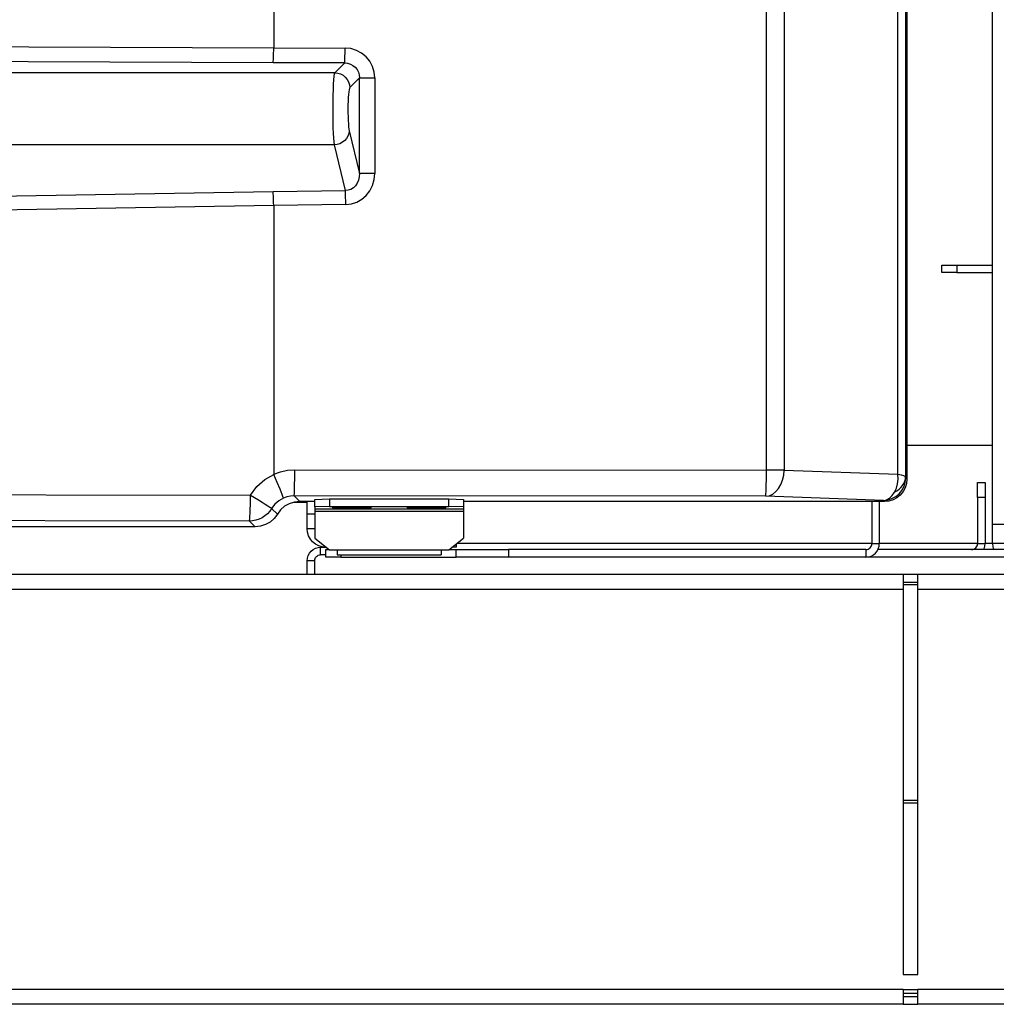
# Model space of a CAD drawing. Header units: millimetres. Extents: x 0 to 39025, y -31299 to 8400.
# Tile 82 of 256: x 15024 to 15155, y -27543 to -27411. Entities that reach past the tile are written whole.
import ezdxf

# ---------------------------------------------------------------- set-up
doc = ezdxf.new("R2010")
doc.units = ezdxf.units.MM

# ---------------------------------------------------------------- blocks, each defined once
blk = doc.blocks.new('Adapt 2 (spodaj)')
at = {"lineweight": 25}
for points in [[(969.5, 64.38), (969.5, 64.38), (969.5, 216.78), (969.5, 216.78)], [(939.15, 71.68), (939.15, 71.68), (939.15, 212.88), (939.15, 212.88)], [(941.53, 212.88), (941.53, 212.88), (941.53, 71.68), (941.53, 71.68)], [(956.81, 71.14), (956.81, 71.14), (956.81, 213.41), (956.81, 213.41)], [(957.83, 213.76), (957.83, 213.76), (957.83, 70.8), (957.83, 70.8)], [(958, 214.08), (958, 214.08), (958, 70.47), (958, 70.47)], [(873, 212.82), (873, 212.82), (873, 128.38), (873, 128.38)], [(555.08, 129.67), (555.08, 129.67), (873, 128.38), (873, 128.38)], [(873, 128.38), (873, 128.38), (873, 128.38), (873, 128.38)], [(873, 128.38), (873, 128.38), (882.58, 128.36), (882.58, 128.36)], [(872.93, 126.39), (872.93, 126.39), (554.99, 127.68), (554.99, 127.68)], [(882.53, 126.36), (882.53, 126.36), (872.93, 126.39), (872.93, 126.39)], [(881.21, 125.04), (881.21, 125.04), (882.53, 126.36), (882.53, 126.36)], [(881.21, 125.04), (881.21, 125.04), (500.48, 125.04), (500.48, 125.04)], [(884.51, 124.36), (884.51, 124.36), (883.2, 123.05), (883.2, 123.05)], [(884.51, 111.5), (884.51, 111.5), (884.51, 124.36), (884.51, 124.36)], [(886.56, 124.36), (886.56, 124.36), (886.56, 111.5), (886.56, 111.5)], [(883.13, 117.24), (883.13, 117.24), (884.51, 111.5), (884.51, 111.5)], [(881.15, 115.36), (881.15, 115.36), (500.59, 115.36), (500.59, 115.36)], [(882.62, 109.22), (882.62, 109.22), (881.15, 115.36), (881.15, 115.36)], [(586.67, 104.28), (586.67, 104.28), (872.93, 109.12), (872.93, 109.12)], [(872.93, 109.12), (872.93, 109.12), (882.62, 109.22), (882.62, 109.22)], [(873, 107.24), (873, 107.24), (586.76, 102.4), (586.76, 102.4)], [(882.67, 107.34), (882.67, 107.34), (873, 107.24), (873, 107.24)], [(873, 107.24), (873, 107.24), (873, 107.24), (873, 107.24)], [(873, 107.24), (873, 107.24), (873, 71.14), (873, 71.14)], [(962.7, 98.23), (962.7, 98.23), (962.7, 99.23), (962.7, 99.23)], [(962.7, 99.23), (962.7, 99.23), (964.7, 99.23), (964.7, 99.23)], [(964.7, 99.23), (964.7, 99.23), (964.7, 98.23), (964.7, 98.23)], [(964.7, 99.23), (964.7, 99.23), (969.5, 99.23), (969.5, 99.23)], [(964.7, 98.23), (964.7, 98.23), (962.7, 98.23), (962.7, 98.23)], [(964.7, 98.23), (964.7, 98.23), (969.5, 98.23), (969.5, 98.23)], [(958, 75.03), (958, 75.03), (969.5, 75.03), (969.5, 75.03)], [(875.83, 71.73), (875.83, 71.73), (939.15, 71.68), (939.15, 71.68)], [(941.53, 71.68), (941.53, 71.68), (956.81, 71.14), (956.81, 71.14)], [(957.85, 70.63), (957.85, 70.63), (958, 70.47), (958, 70.47)], [(967.5, 70.03), (967.5, 70.03), (968.5, 70.03), (968.5, 70.03)], [(967.5, 68.03), (967.5, 68.03), (967.5, 70.03), (967.5, 70.03)], [(968.5, 70.03), (968.5, 70.03), (968.5, 68.03), (968.5, 68.03)], [(650.23, 68.7), (650.23, 68.7), (869.89, 68.34), (869.89, 68.34)], [(939.05, 68.18), (939.05, 68.18), (875.73, 68.24), (875.73, 68.24)], [(875.73, 68.24), (875.73, 68.24), (876.5, 67.48), (876.5, 67.48)], [(878.5, 67.48), (878.5, 67.48), (876.5, 67.48), (876.5, 67.48)], [(877.5, 65.83), (877.5, 65.83), (877.5, 67.48), (877.5, 67.48)], [(878.5, 67.75), (878.5, 67.75), (880.5, 67.82), (880.5, 67.82)], [(878.5, 66.75), (878.5, 66.75), (878.5, 67.75), (878.5, 67.75)], [(880.5, 67.82), (880.5, 67.82), (880.5, 66.82), (880.5, 66.82)], [(880.5, 67.82), (880.5, 67.82), (896.5, 67.82), (896.5, 67.82)], [(896.5, 66.82), (896.5, 66.82), (896.5, 67.82), (896.5, 67.82)], [(896.5, 67.82), (896.5, 67.82), (898.5, 67.75), (898.5, 67.75)], [(898.5, 67.75), (898.5, 67.75), (898.5, 66.75), (898.5, 66.75)], [(955, 67.48), (955, 67.48), (898.5, 67.48), (898.5, 67.48)], [(954.85, 67.63), (954.85, 67.63), (939.05, 68.18), (939.05, 68.18)], [(953.3, 67.48), (953.3, 67.48), (953.3, 61.83), (953.3, 61.83)], [(954.3, 67.48), (954.3, 67.48), (954.3, 61.83), (954.3, 61.83)], [(955, 67.48), (955, 67.48), (954.85, 67.63), (954.85, 67.63)], [(968.5, 68.03), (968.5, 68.03), (967.5, 68.03), (967.5, 68.03)], [(967.5, 68.03), (967.5, 68.03), (967.5, 61.83), (967.5, 61.83)], [(968.5, 68.03), (968.5, 68.03), (968.5, 61.83), (968.5, 61.83)], [(872.72, 66.55), (872.72, 66.55), (873.49, 65.78), (873.49, 65.78)], [(875.65, 67.37), (875.65, 67.37), (877.5, 67.37), (877.5, 67.37)], [(880.5, 66.82), (880.5, 66.82), (878.5, 66.75), (878.5, 66.75)], [(878.5, 66.75), (878.5, 66.75), (878.5, 66.5), (878.5, 66.5)], [(878.5, 66.5), (878.5, 66.5), (898.5, 66.5), (898.5, 66.5)], [(878.5, 66.2), (878.5, 66.2), (898.5, 66.2), (898.5, 66.2)], [(878.5, 66.2), (878.5, 66.2), (878.5, 62.55), (878.5, 62.55)], [(880.5, 66.82), (880.5, 66.82), (896.5, 66.82), (896.5, 66.82)], [(898.5, 66.75), (898.5, 66.75), (896.5, 66.82), (896.5, 66.82)], [(898.5, 66.75), (898.5, 66.75), (898.5, 66.5), (898.5, 66.5)], [(898.5, 66.2), (898.5, 66.2), (898.5, 62.55), (898.5, 62.55)], [(869.73, 64.84), (869.73, 64.84), (650.07, 65.2), (650.07, 65.2)], [(870.49, 64.08), (870.49, 64.08), (869.73, 64.84), (869.73, 64.84)], [(877.5, 65.83), (877.5, 65.83), (878.5, 65.83), (878.5, 65.83)], [(877.5, 63.83), (877.5, 63.83), (877.5, 65.83), (877.5, 65.83)], [(870.49, 64.08), (870.49, 64.08), (47.45, 64.08), (47.45, 64.08)], [(878.5, 63.83), (878.5, 63.83), (877.5, 63.83), (877.5, 63.83)], [(969.5, 61.83), (969.5, 61.83), (969.5, 64.38), (969.5, 64.38)], [(878.5, 62.55), (878.5, 62.55), (880.5, 61), (880.5, 61)], [(896.5, 61), (896.5, 61), (898.5, 62.55), (898.5, 62.55)], [(879.3, 60.33), (879.3, 60.33), (879.3, 61.33), (879.3, 61.33)], [(879.3, 61.33), (879.3, 61.33), (880, 61.33), (880, 61.33)], [(880, 61.39), (880, 61.39), (880, 61.33), (880, 61.33)], [(880, 61.33), (880, 61.33), (880.08, 61.33), (880.08, 61.33)], [(880, 60.02), (880, 60.02), (880, 61.03), (880, 61.03)], [(880, 61.03), (880, 61.03), (880.46, 61.03), (880.46, 61.03)], [(880.5, 61), (880.5, 61), (881.5, 61), (881.5, 61)], [(881.5, 61), (881.5, 61), (895.5, 61), (895.5, 61)], [(895.5, 61), (895.5, 61), (896.5, 61), (896.5, 61)], [(896.54, 61.03), (896.54, 61.03), (897.5, 61.03), (897.5, 61.03)], [(897.5, 61.33), (897.5, 61.33), (896.92, 61.33), (896.92, 61.33)], [(897.5, 61.77), (897.5, 61.77), (897.5, 61.33), (897.5, 61.33)], [(897.5, 60.02), (897.5, 60.02), (897.5, 61.03), (897.5, 61.03)], [(897.5, 61.03), (897.5, 61.03), (904.5, 61.03), (904.5, 61.03)], [(953.3, 61.83), (953.3, 61.83), (897.57, 61.83), (897.57, 61.83)], [(904.5, 61.03), (904.5, 61.03), (904.5, 60.02), (904.5, 60.02)], [(952.5, 61.03), (952.5, 61.03), (904.5, 61.03), (904.5, 61.03)], [(952.5, 61.03), (952.5, 61.03), (952.5, 60.02), (952.5, 60.02)], [(953.3, 61.83), (953.3, 61.83), (954.3, 61.83), (954.3, 61.83)], [(986.5, 61.03), (986.5, 61.03), (954.11, 61.03), (954.11, 61.03)], [(967.5, 61.83), (967.5, 61.83), (954.3, 61.83), (954.3, 61.83)], [(967.5, 61.83), (967.5, 61.83), (968.5, 61.83), (968.5, 61.83)], [(969.5, 61.83), (969.5, 61.83), (968.5, 61.83), (968.5, 61.83)], [(971, 61.83), (971, 61.83), (969.5, 61.83), (969.5, 61.83)], [(878.5, 59.53), (878.5, 59.53), (877.5, 59.53), (877.5, 59.53)], [(877.5, 57.66), (877.5, 57.66), (877.5, 59.53), (877.5, 59.53)], [(878.5, 57.66), (878.5, 57.66), (878.5, 59.53), (878.5, 59.53)], [(880, 60.33), (880, 60.33), (879.3, 60.33), (879.3, 60.33)], [(882, 60.02), (882, 60.02), (880, 60.02), (880, 60.02)], [(881.5, 60.33), (881.5, 60.33), (895.5, 60.33), (895.5, 60.33)], [(882, 60.33), (882, 60.33), (882, 60.02), (882, 60.02)], [(882, 60.02), (882, 60.02), (897.5, 60.02), (897.5, 60.02)], [(904.5, 60.02), (904.5, 60.02), (897.5, 60.02), (897.5, 60.02)], [(952.5, 60.02), (952.5, 60.02), (904.5, 60.02), (904.5, 60.02)], [(986.5, 60.02), (986.5, 60.02), (952.5, 60.02), (952.5, 60.02)], [(957.49, 57.66), (957.49, 57.66), (54.51, 57.66), (54.51, 57.66)], [(959.49, 57.66), (959.49, 57.66), (957.49, 57.66), (957.49, 57.66)], [(1095.49, 57.66), (1095.49, 57.66), (959.49, 57.66), (959.49, 57.66)], [(957.49, 55.66), (957.49, 55.66), (54.51, 55.66), (54.51, 55.66)], [(957.49, 56.66), (957.49, 56.66), (959.49, 56.66), (959.49, 56.66)], [(959.49, 56.27), (959.49, 56.27), (957.49, 56.27), (957.49, 56.27)], [(957.49, 55.66), (957.49, 55.66), (957.49, 3.98), (957.49, 3.98)], [(1095.49, 55.66), (1095.49, 55.66), (959.49, 55.66), (959.49, 55.66)], [(959.49, 3.98), (959.49, 3.98), (959.49, 55.66), (959.49, 55.66)], [(959.49, 27.32), (959.49, 27.32), (957.49, 27.32), (957.49, 27.32)], [(957.49, 27.04), (957.49, 27.04), (959.49, 27.04), (959.49, 27.04)], [(957.49, 3.98), (957.49, 3.98), (959.49, 3.98), (959.49, 3.98)], [(957.49, 1.98), (957.49, 1.98), (6.52, 1.98), (6.52, 1.98)], [(957.49, 1.98), (957.49, 1.98), (959.49, 1.98), (959.49, 1.98)], [(959.49, 1.4), (959.49, 1.4), (957.49, 1.4), (957.49, 1.4)], [(1095.49, 1.98), (1095.49, 1.98), (959.49, 1.98), (959.49, 1.98)], [(959.49, 0.98), (959.49, 0.98), (957.49, 0.98), (957.49, 0.98)], [(957.49, -0.02), (957.49, -0.02), (6.52, -0.02), (6.52, -0.02)], [(957.49, -0.02), (957.49, -0.02), (959.49, -0.02), (959.49, -0.02)], [(1095.49, -0.02), (1095.49, -0.02), (959.49, -0.02), (959.49, -0.02)]]:
    blk.add_open_spline(points, degree=3, dxfattribs=at)
for points, knots in [([(872.93, 126.39), (872.93, 126.39), (872.94, 126.45), (872.94, 126.45), (872.94, 126.45), (872.95, 126.58), (872.95, 126.58), (872.95, 126.58), (872.96, 126.78), (872.96, 126.78), (872.96, 126.78), (872.97, 127.03), (872.97, 127.03), (872.97, 127.03), (872.99, 127.32), (872.99, 127.32), (872.99, 127.32), (872.99, 127.65), (872.99, 127.65), (872.99, 127.65), (873, 128.01), (873, 128.01), (873, 128.01), (873, 128.38), (873, 128.38)], [0, 0, 0, 0, 1, 1, 1, 2, 2, 2, 3, 3, 3, 4, 4, 4, 5, 5, 5, 6, 6, 6, 7, 7, 7, 8, 8, 8, 8]), ([(882.53, 126.36), (882.53, 126.36), (882.54, 126.43), (882.54, 126.43), (882.54, 126.43), (882.55, 126.56), (882.55, 126.56), (882.55, 126.56), (882.56, 126.76), (882.56, 126.76), (882.56, 126.76), (882.57, 127.01), (882.57, 127.01), (882.57, 127.01), (882.57, 127.3), (882.57, 127.3), (882.57, 127.3), (882.58, 127.63), (882.58, 127.63), (882.58, 127.63), (882.58, 127.99), (882.58, 127.99), (882.58, 127.99), (882.58, 128.36), (882.58, 128.36)], [0, 0, 0, 0, 1, 1, 1, 2, 2, 2, 3, 3, 3, 4, 4, 4, 5, 5, 5, 6, 6, 6, 7, 7, 7, 8, 8, 8, 8]), ([(886.56, 124.36), (886.56, 124.36), (886.48, 125.14), (886.48, 125.14), (886.48, 125.14), (886.26, 125.89), (886.26, 125.89), (886.26, 125.89), (885.89, 126.58), (885.89, 126.58), (885.89, 126.58), (885.4, 127.18), (885.4, 127.18), (885.4, 127.18), (884.8, 127.68), (884.8, 127.68), (884.8, 127.68), (884.11, 128.05), (884.11, 128.05), (884.11, 128.05), (883.36, 128.28), (883.36, 128.28), (883.36, 128.28), (882.58, 128.36), (882.58, 128.36)], [0, 0, 0, 0, 1, 1, 1, 2, 2, 2, 3, 3, 3, 4, 4, 4, 5, 5, 5, 6, 6, 6, 7, 7, 7, 8, 8, 8, 8]), ([(882.53, 126.36), (882.53, 126.36), (882.92, 126.33), (882.92, 126.33), (882.92, 126.33), (883.3, 126.21), (883.3, 126.21), (883.3, 126.21), (883.64, 126.03), (883.64, 126.03), (883.64, 126.03), (883.94, 125.78), (883.94, 125.78), (883.94, 125.78), (884.19, 125.48), (884.19, 125.48), (884.19, 125.48), (884.37, 125.13), (884.37, 125.13), (884.37, 125.13), (884.48, 124.76), (884.48, 124.76), (884.48, 124.76), (884.51, 124.36), (884.51, 124.36)], [0, 0, 0, 0, 1, 1, 1, 2, 2, 2, 3, 3, 3, 4, 4, 4, 5, 5, 5, 6, 6, 6, 7, 7, 7, 8, 8, 8, 8]), ([(881.15, 115.36), (881.15, 115.36), (881.1, 115.75), (881.1, 115.75), (881.1, 115.75), (881.06, 116.27), (881.06, 116.27), (881.06, 116.27), (881.03, 116.91), (881.03, 116.91), (881.03, 116.91), (881, 117.66), (881, 117.66), (881, 117.66), (880.99, 118.49), (880.99, 118.49), (880.99, 118.49), (880.97, 119.37), (880.97, 119.37), (880.97, 119.37), (880.97, 120.27), (880.97, 120.27), (880.97, 120.27), (880.98, 121.16), (880.98, 121.16), (880.98, 121.16), (880.99, 122.01), (880.99, 122.01), (880.99, 122.01), (881.01, 122.81), (881.01, 122.81), (881.01, 122.81), (881.04, 123.51), (881.04, 123.51), (881.04, 123.51), (881.08, 124.11), (881.08, 124.11), (881.08, 124.11), (881.12, 124.57), (881.12, 124.57), (881.12, 124.57), (881.16, 124.88), (881.16, 124.88), (881.16, 124.88), (881.21, 125.04), (881.21, 125.04)], [0, 0, 0, 0, 1, 1, 1, 2, 2, 2, 3, 3, 3, 4, 4, 4, 5, 5, 5, 6, 6, 6, 7, 7, 7, 8, 8, 8, 9, 9, 9, 10, 10, 10, 11, 11, 11, 12, 12, 12, 13, 13, 13, 14, 14, 14, 15, 15, 15, 15]), ([(881.21, 125.04), (881.21, 125.04), (881.6, 125), (881.6, 125), (881.6, 125), (881.97, 124.89), (881.97, 124.89), (881.97, 124.89), (882.31, 124.7), (882.31, 124.7), (882.31, 124.7), (882.61, 124.45), (882.61, 124.45), (882.61, 124.45), (882.86, 124.15), (882.86, 124.15), (882.86, 124.15), (883.05, 123.81), (883.05, 123.81), (883.05, 123.81), (883.16, 123.44), (883.16, 123.44), (883.16, 123.44), (883.2, 123.05), (883.2, 123.05)], [0, 0, 0, 0, 1, 1, 1, 2, 2, 2, 3, 3, 3, 4, 4, 4, 5, 5, 5, 6, 6, 6, 7, 7, 7, 8, 8, 8, 8]), ([(884.51, 124.36), (884.51, 124.36), (884.58, 124.36), (884.58, 124.36), (884.58, 124.36), (884.72, 124.36), (884.72, 124.36), (884.72, 124.36), (884.92, 124.36), (884.92, 124.36), (884.92, 124.36), (885.18, 124.36), (885.18, 124.36), (885.18, 124.36), (885.48, 124.36), (885.48, 124.36), (885.48, 124.36), (885.82, 124.36), (885.82, 124.36), (885.82, 124.36), (886.18, 124.36), (886.18, 124.36), (886.18, 124.36), (886.56, 124.36), (886.56, 124.36)], [0, 0, 0, 0, 1, 1, 1, 2, 2, 2, 3, 3, 3, 4, 4, 4, 5, 5, 5, 6, 6, 6, 7, 7, 7, 8, 8, 8, 8]), ([(883.2, 123.05), (883.2, 123.05), (883.16, 122.95), (883.16, 122.95), (883.16, 122.95), (883.11, 122.77), (883.11, 122.77), (883.11, 122.77), (883.07, 122.49), (883.07, 122.49), (883.07, 122.49), (883.04, 122.13), (883.04, 122.13), (883.04, 122.13), (883.01, 121.71), (883.01, 121.71), (883.01, 121.71), (882.98, 121.23), (882.98, 121.23), (882.98, 121.23), (882.97, 120.72), (882.97, 120.72), (882.97, 120.72), (882.97, 120.18), (882.97, 120.18), (882.97, 120.18), (882.97, 119.64), (882.97, 119.64), (882.97, 119.64), (882.98, 119.12), (882.98, 119.12), (882.98, 119.12), (883, 118.62), (883, 118.62), (883, 118.62), (883.02, 118.17), (883.02, 118.17), (883.02, 118.17), (883.05, 117.79), (883.05, 117.79), (883.05, 117.79), (883.09, 117.47), (883.09, 117.47), (883.09, 117.47), (883.13, 117.24), (883.13, 117.24)], [0, 0, 0, 0, 1, 1, 1, 2, 2, 2, 3, 3, 3, 4, 4, 4, 5, 5, 5, 6, 6, 6, 7, 7, 7, 8, 8, 8, 9, 9, 9, 10, 10, 10, 11, 11, 11, 12, 12, 12, 13, 13, 13, 14, 14, 14, 15, 15, 15, 15]), ([(883.13, 117.24), (883.13, 117.24), (883.09, 116.88), (883.09, 116.88), (883.09, 116.88), (882.97, 116.54), (882.97, 116.54), (882.97, 116.54), (882.78, 116.22), (882.78, 116.22), (882.78, 116.22), (882.53, 115.93), (882.53, 115.93), (882.53, 115.93), (882.23, 115.7), (882.23, 115.7), (882.23, 115.7), (881.89, 115.52), (881.89, 115.52), (881.89, 115.52), (881.53, 115.41), (881.53, 115.41), (881.53, 115.41), (881.15, 115.36), (881.15, 115.36)], [0, 0, 0, 0, 1, 1, 1, 2, 2, 2, 3, 3, 3, 4, 4, 4, 5, 5, 5, 6, 6, 6, 7, 7, 7, 8, 8, 8, 8]), ([(884.51, 111.5), (884.51, 111.5), (884.49, 111.05), (884.49, 111.05), (884.49, 111.05), (884.39, 110.62), (884.39, 110.62), (884.39, 110.62), (884.22, 110.22), (884.22, 110.22), (884.22, 110.22), (883.99, 109.88), (883.99, 109.88), (883.99, 109.88), (883.7, 109.59), (883.7, 109.59), (883.7, 109.59), (883.37, 109.38), (883.37, 109.38), (883.37, 109.38), (883, 109.26), (883, 109.26), (883, 109.26), (882.62, 109.22), (882.62, 109.22)], [0, 0, 0, 0, 1, 1, 1, 2, 2, 2, 3, 3, 3, 4, 4, 4, 5, 5, 5, 6, 6, 6, 7, 7, 7, 8, 8, 8, 8]), ([(882.67, 107.34), (882.67, 107.34), (883.44, 107.42), (883.44, 107.42), (883.44, 107.42), (884.17, 107.66), (884.17, 107.66), (884.17, 107.66), (884.84, 108.05), (884.84, 108.05), (884.84, 108.05), (885.43, 108.57), (885.43, 108.57), (885.43, 108.57), (885.91, 109.2), (885.91, 109.2), (885.91, 109.2), (886.27, 109.91), (886.27, 109.91), (886.27, 109.91), (886.49, 110.69), (886.49, 110.69), (886.49, 110.69), (886.56, 111.5), (886.56, 111.5)], [0, 0, 0, 0, 1, 1, 1, 2, 2, 2, 3, 3, 3, 4, 4, 4, 5, 5, 5, 6, 6, 6, 7, 7, 7, 8, 8, 8, 8]), ([(886.56, 111.5), (886.56, 111.5), (886.18, 111.5), (886.18, 111.5), (886.18, 111.5), (885.82, 111.5), (885.82, 111.5), (885.82, 111.5), (885.48, 111.5), (885.48, 111.5), (885.48, 111.5), (885.18, 111.5), (885.18, 111.5), (885.18, 111.5), (884.92, 111.5), (884.92, 111.5), (884.92, 111.5), (884.72, 111.5), (884.72, 111.5), (884.72, 111.5), (884.58, 111.5), (884.58, 111.5), (884.58, 111.5), (884.51, 111.5), (884.51, 111.5)], [0, 0, 0, 0, 1, 1, 1, 2, 2, 2, 3, 3, 3, 4, 4, 4, 5, 5, 5, 6, 6, 6, 7, 7, 7, 8, 8, 8, 8]), ([(873, 107.24), (873, 107.24), (872.99, 107.59), (872.99, 107.59), (872.99, 107.59), (872.99, 107.93), (872.99, 107.93), (872.99, 107.93), (872.97, 108.25), (872.97, 108.25), (872.97, 108.25), (872.96, 108.53), (872.96, 108.53), (872.96, 108.53), (872.95, 108.78), (872.95, 108.78), (872.95, 108.78), (872.94, 108.98), (872.94, 108.98), (872.94, 108.98), (872.93, 109.12), (872.93, 109.12)], [0, 0, 0, 0, 1, 1, 1, 2, 2, 2, 3, 3, 3, 4, 4, 4, 5, 5, 5, 6, 6, 6, 7, 7, 7, 7]), ([(882.67, 107.34), (882.67, 107.34), (882.67, 107.64), (882.67, 107.64), (882.67, 107.64), (882.67, 107.94), (882.67, 107.94), (882.67, 107.94), (882.66, 108.22), (882.66, 108.22), (882.66, 108.22), (882.66, 108.48), (882.66, 108.48), (882.66, 108.48), (882.64, 108.72), (882.64, 108.72), (882.64, 108.72), (882.64, 108.92), (882.64, 108.92), (882.64, 108.92), (882.63, 109.09), (882.63, 109.09), (882.63, 109.09), (882.62, 109.22), (882.62, 109.22)], [0, 0, 0, 0, 1, 1, 1, 2, 2, 2, 3, 3, 3, 4, 4, 4, 5, 5, 5, 6, 6, 6, 7, 7, 7, 8, 8, 8, 8]), ([(873, 71.14), (873, 71.14), (873.91, 71.47), (873.91, 71.47), (873.91, 71.47), (874.86, 71.67), (874.86, 71.67), (874.86, 71.67), (875.83, 71.73), (875.83, 71.73)], [0, 0, 0, 0, 1, 1, 1, 2, 2, 2, 3, 3, 3, 3]), ([(875.73, 68.24), (875.73, 68.24), (875.75, 68.33), (875.75, 68.33), (875.75, 68.33), (875.77, 68.54), (875.77, 68.54), (875.77, 68.54), (875.79, 68.87), (875.79, 68.87), (875.79, 68.87), (875.8, 69.3), (875.8, 69.3), (875.8, 69.3), (875.81, 69.83), (875.81, 69.83), (875.81, 69.83), (875.82, 70.42), (875.82, 70.42), (875.82, 70.42), (875.83, 71.07), (875.83, 71.07), (875.83, 71.07), (875.83, 71.73), (875.83, 71.73)], [0, 0, 0, 0, 1, 1, 1, 2, 2, 2, 3, 3, 3, 4, 4, 4, 5, 5, 5, 6, 6, 6, 7, 7, 7, 8, 8, 8, 8]), ([(939.05, 68.18), (939.05, 68.18), (939.07, 68.27), (939.07, 68.27), (939.07, 68.27), (939.09, 68.48), (939.09, 68.48), (939.09, 68.48), (939.1, 68.81), (939.1, 68.81), (939.1, 68.81), (939.12, 69.25), (939.12, 69.25), (939.12, 69.25), (939.13, 69.77), (939.13, 69.77), (939.13, 69.77), (939.14, 70.36), (939.14, 70.36), (939.14, 70.36), (939.15, 71.01), (939.15, 71.01), (939.15, 71.01), (939.15, 71.68), (939.15, 71.68)], [0, 0, 0, 0, 1, 1, 1, 2, 2, 2, 3, 3, 3, 4, 4, 4, 5, 5, 5, 6, 6, 6, 7, 7, 7, 8, 8, 8, 8]), ([(939.05, 68.18), (939.05, 68.18), (939.53, 68.26), (939.53, 68.26), (939.53, 68.26), (939.99, 68.47), (939.99, 68.47), (939.99, 68.47), (940.41, 68.8), (940.41, 68.8), (940.41, 68.8), (940.78, 69.23), (940.78, 69.23), (940.78, 69.23), (941.09, 69.76), (941.09, 69.76), (941.09, 69.76), (941.32, 70.36), (941.32, 70.36), (941.32, 70.36), (941.47, 71), (941.47, 71), (941.47, 71), (941.53, 71.68), (941.53, 71.68)], [0, 0, 0, 0, 1, 1, 1, 2, 2, 2, 3, 3, 3, 4, 4, 4, 5, 5, 5, 6, 6, 6, 7, 7, 7, 8, 8, 8, 8]), ([(941.53, 71.68), (941.53, 71.68), (941.28, 71.68), (941.28, 71.68), (941.28, 71.68), (941.02, 71.68), (941.02, 71.68), (941.02, 71.68), (940.73, 71.68), (940.73, 71.68), (940.73, 71.68), (940.44, 71.68), (940.44, 71.68), (940.44, 71.68), (940.13, 71.68), (940.13, 71.68), (940.13, 71.68), (939.8, 71.68), (939.8, 71.68), (939.8, 71.68), (939.48, 71.68), (939.48, 71.68), (939.48, 71.68), (939.15, 71.68), (939.15, 71.68)], [0, 0, 0, 0, 1, 1, 1, 2, 2, 2, 3, 3, 3, 4, 4, 4, 5, 5, 5, 6, 6, 6, 7, 7, 7, 8, 8, 8, 8]), ([(869.89, 68.34), (869.89, 68.34), (870.73, 69.47), (870.73, 69.47), (870.73, 69.47), (871.79, 70.41), (871.79, 70.41), (871.79, 70.41), (873.01, 71.11), (873.01, 71.11)], [0, 0, 0, 0, 1, 1, 1, 2, 2, 2, 3, 3, 3, 3]), ([(873.01, 71.11), (873.01, 71.11), (873, 71.14), (873, 71.14), (873, 71.14), (873, 71.14), (873, 71.14)], [0, 0, 0, 0, 1, 1, 1, 2, 2, 2, 2]), ([(874.3, 67.93), (874.3, 67.93), (874.3, 67.94), (874.3, 67.94), (874.3, 67.94), (874.29, 68), (874.29, 68), (874.29, 68), (874.15, 68.41), (874.15, 68.41), (874.15, 68.41), (873.86, 69.12), (873.86, 69.12), (873.86, 69.12), (873.47, 70.05), (873.47, 70.05), (873.47, 70.05), (873.01, 71.11), (873.01, 71.11)], [0, 0, 0, 0, 1, 1, 1, 2, 2, 2, 3, 3, 3, 4, 4, 4, 5, 5, 5, 6, 6, 6, 6]), ([(954.85, 67.63), (954.85, 67.63), (955.43, 67.69), (955.43, 67.69), (955.43, 67.69), (956, 67.86), (956, 67.86), (956, 67.86), (956.52, 68.14), (956.52, 68.14), (956.52, 68.14), (956.97, 68.51), (956.97, 68.51), (956.97, 68.51), (957.34, 68.96), (957.34, 68.96), (957.34, 68.96), (957.62, 69.48), (957.62, 69.48), (957.62, 69.48), (957.79, 70.04), (957.79, 70.04), (957.79, 70.04), (957.85, 70.63), (957.85, 70.63)], [0, 0, 0, 0, 1, 1, 1, 2, 2, 2, 3, 3, 3, 4, 4, 4, 5, 5, 5, 6, 6, 6, 7, 7, 7, 8, 8, 8, 8]), ([(958, 70.47), (958, 70.47), (957.94, 69.89), (957.94, 69.89), (957.94, 69.89), (957.77, 69.33), (957.77, 69.33), (957.77, 69.33), (957.49, 68.81), (957.49, 68.81), (957.49, 68.81), (957.12, 68.35), (957.12, 68.35), (957.12, 68.35), (956.67, 67.98), (956.67, 67.98), (956.67, 67.98), (956.15, 67.7), (956.15, 67.7), (956.15, 67.7), (955.58, 67.54), (955.58, 67.54), (955.58, 67.54), (955, 67.48), (955, 67.48)], [0, 0, 0, 0, 1, 1, 1, 2, 2, 2, 3, 3, 3, 4, 4, 4, 5, 5, 5, 6, 6, 6, 7, 7, 7, 8, 8, 8, 8]), ([(956.35, 68.75), (956.35, 68.75), (956.59, 69.27), (956.59, 69.27), (956.59, 69.27), (956.75, 69.86), (956.75, 69.86), (956.75, 69.86), (956.82, 70.49), (956.82, 70.49), (956.82, 70.49), (956.81, 71.14), (956.81, 71.14)], [0, 0, 0, 0, 1, 1, 1, 2, 2, 2, 3, 3, 3, 4, 4, 4, 4]), ([(956.35, 68.75), (956.35, 68.75), (956.66, 68.93), (956.66, 68.93), (956.66, 68.93), (956.95, 69.13), (956.95, 69.13), (956.95, 69.13), (957.2, 69.37), (957.2, 69.37), (957.2, 69.37), (957.42, 69.62), (957.42, 69.62), (957.42, 69.62), (957.59, 69.9), (957.59, 69.9), (957.59, 69.9), (957.72, 70.19), (957.72, 70.19), (957.72, 70.19), (957.8, 70.49), (957.8, 70.49), (957.8, 70.49), (957.83, 70.8), (957.83, 70.8)], [0, 0, 0, 0, 1, 1, 1, 2, 2, 2, 3, 3, 3, 4, 4, 4, 5, 5, 5, 6, 6, 6, 7, 7, 7, 8, 8, 8, 8]), ([(956.81, 71.14), (956.81, 71.14), (957.23, 71.05), (957.23, 71.05), (957.23, 71.05), (957.54, 70.95), (957.54, 70.95), (957.54, 70.95), (957.75, 70.87), (957.75, 70.87), (957.75, 70.87), (957.83, 70.8), (957.83, 70.8)], [0, 0, 0, 0, 1, 1, 1, 2, 2, 2, 3, 3, 3, 4, 4, 4, 4]), ([(957.83, 70.8), (957.83, 70.8), (957.84, 70.73), (957.84, 70.73), (957.84, 70.73), (957.84, 70.68), (957.84, 70.68), (957.84, 70.68), (957.84, 70.64), (957.84, 70.64), (957.84, 70.64), (957.85, 70.63), (957.85, 70.63)], [0, 0, 0, 0, 1, 1, 1, 2, 2, 2, 3, 3, 3, 4, 4, 4, 4]), ([(954.85, 67.63), (954.85, 67.63), (955.26, 67.72), (955.26, 67.72), (955.26, 67.72), (955.66, 67.94), (955.66, 67.94), (955.66, 67.94), (956.03, 68.29), (956.03, 68.29), (956.03, 68.29), (956.35, 68.75), (956.35, 68.75)], [0, 0, 0, 0, 1, 1, 1, 2, 2, 2, 3, 3, 3, 4, 4, 4, 4]), ([(869.73, 64.84), (869.73, 64.84), (869.76, 64.93), (869.76, 64.93), (869.76, 64.93), (869.79, 65.14), (869.79, 65.14), (869.79, 65.14), (869.81, 65.48), (869.81, 65.48), (869.81, 65.48), (869.84, 65.91), (869.84, 65.91), (869.84, 65.91), (869.86, 66.43), (869.86, 66.43), (869.86, 66.43), (869.87, 67.03), (869.87, 67.03), (869.87, 67.03), (869.88, 67.67), (869.88, 67.67), (869.88, 67.67), (869.89, 68.34), (869.89, 68.34)], [0, 0, 0, 0, 1, 1, 1, 2, 2, 2, 3, 3, 3, 4, 4, 4, 5, 5, 5, 6, 6, 6, 7, 7, 7, 8, 8, 8, 8]), ([(869.89, 68.34), (869.89, 68.34), (870.44, 68.01), (870.44, 68.01), (870.44, 68.01), (870.96, 67.69), (870.96, 67.69), (870.96, 67.69), (871.45, 67.39), (871.45, 67.39), (871.45, 67.39), (871.87, 67.13), (871.87, 67.13), (871.87, 67.13), (872.22, 66.9), (872.22, 66.9), (872.22, 66.9), (872.48, 66.72), (872.48, 66.72), (872.48, 66.72), (872.65, 66.61), (872.65, 66.61), (872.65, 66.61), (872.72, 66.55), (872.72, 66.55)], [0, 0, 0, 0, 1, 1, 1, 2, 2, 2, 3, 3, 3, 4, 4, 4, 5, 5, 5, 6, 6, 6, 7, 7, 7, 8, 8, 8, 8]), ([(874.3, 67.93), (874.3, 67.93), (873.68, 67.58), (873.68, 67.58), (873.68, 67.58), (873.15, 67.12), (873.15, 67.12), (873.15, 67.12), (872.72, 66.55), (872.72, 66.55)], [0, 0, 0, 0, 1, 1, 1, 2, 2, 2, 3, 3, 3, 3]), ([(876.5, 67.48), (876.5, 67.48), (875.78, 67.4), (875.78, 67.4), (875.78, 67.4), (875.09, 67.18), (875.09, 67.18), (875.09, 67.18), (874.47, 66.83), (874.47, 66.83), (874.47, 66.83), (873.93, 66.35), (873.93, 66.35), (873.93, 66.35), (873.49, 65.78), (873.49, 65.78)], [0, 0, 0, 0, 1, 1, 1, 2, 2, 2, 3, 3, 3, 4, 4, 4, 5, 5, 5, 5]), ([(875.73, 68.24), (875.73, 68.24), (875.24, 68.21), (875.24, 68.21), (875.24, 68.21), (874.76, 68.1), (874.76, 68.1), (874.76, 68.1), (874.3, 67.93), (874.3, 67.93)], [0, 0, 0, 0, 1, 1, 1, 2, 2, 2, 3, 3, 3, 3]), ([(872.72, 66.55), (872.72, 66.55), (872.47, 66.18), (872.47, 66.18), (872.47, 66.18), (872.17, 65.84), (872.17, 65.84), (872.17, 65.84), (871.82, 65.55), (871.82, 65.55), (871.82, 65.55), (871.45, 65.3), (871.45, 65.3), (871.45, 65.3), (871.05, 65.1), (871.05, 65.1), (871.05, 65.1), (870.62, 64.96), (870.62, 64.96), (870.62, 64.96), (870.17, 64.88), (870.17, 64.88), (870.17, 64.88), (869.73, 64.84), (869.73, 64.84)], [0, 0, 0, 0, 1, 1, 1, 2, 2, 2, 3, 3, 3, 4, 4, 4, 5, 5, 5, 6, 6, 6, 7, 7, 7, 8, 8, 8, 8]), ([(878.5, 66.5), (878.5, 66.5), (878.5, 66.49), (878.5, 66.49), (878.5, 66.49), (878.5, 66.47), (878.5, 66.47), (878.5, 66.47), (878.5, 66.45), (878.5, 66.45), (878.5, 66.45), (878.5, 66.41), (878.5, 66.41), (878.5, 66.41), (878.5, 66.37), (878.5, 66.37), (878.5, 66.37), (878.5, 66.32), (878.5, 66.32), (878.5, 66.32), (878.5, 66.27), (878.5, 66.27), (878.5, 66.27), (878.5, 66.2), (878.5, 66.2)], [0, 0, 0, 0, 1, 1, 1, 2, 2, 2, 3, 3, 3, 4, 4, 4, 5, 5, 5, 6, 6, 6, 7, 7, 7, 8, 8, 8, 8]), ([(883.5, 66.55), (883.5, 66.55), (884.44, 66.56), (884.44, 66.56), (884.44, 66.56), (885.25, 66.58), (885.25, 66.58), (885.25, 66.58), (885.83, 66.6), (885.83, 66.6), (885.83, 66.6), (886.09, 66.64), (886.09, 66.64), (886.09, 66.64), (886, 66.67), (886, 66.67), (886, 66.67), (885.57, 66.7), (885.57, 66.7), (885.57, 66.7), (884.87, 66.72), (884.87, 66.72), (884.87, 66.72), (883.98, 66.73), (883.98, 66.73), (883.98, 66.73), (883.02, 66.73), (883.02, 66.73), (883.02, 66.73), (882.13, 66.72), (882.13, 66.72), (882.13, 66.72), (881.42, 66.7), (881.42, 66.7), (881.42, 66.7), (881, 66.67), (881, 66.67), (881, 66.67), (880.91, 66.64), (880.91, 66.64), (880.91, 66.64), (881.17, 66.6), (881.17, 66.6), (881.17, 66.6), (881.75, 66.58), (881.75, 66.58), (881.75, 66.58), (882.56, 66.56), (882.56, 66.56), (882.56, 66.56), (883.5, 66.55), (883.5, 66.55)], [0, 0, 0, 0, 1, 1, 1, 2, 2, 2, 3, 3, 3, 4, 4, 4, 5, 5, 5, 6, 6, 6, 7, 7, 7, 8, 8, 8, 9, 9, 9, 10, 10, 10, 11, 11, 11, 12, 12, 12, 13, 13, 13, 14, 14, 14, 15, 15, 15, 16, 16, 16, 17, 17, 17, 17]), ([(893.5, 66.55), (893.5, 66.55), (894.44, 66.56), (894.44, 66.56), (894.44, 66.56), (895.25, 66.58), (895.25, 66.58), (895.25, 66.58), (895.83, 66.6), (895.83, 66.6), (895.83, 66.6), (896.09, 66.64), (896.09, 66.64), (896.09, 66.64), (896, 66.67), (896, 66.67), (896, 66.67), (895.57, 66.7), (895.57, 66.7), (895.57, 66.7), (894.87, 66.72), (894.87, 66.72), (894.87, 66.72), (893.98, 66.73), (893.98, 66.73), (893.98, 66.73), (893.02, 66.73), (893.02, 66.73), (893.02, 66.73), (892.13, 66.72), (892.13, 66.72), (892.13, 66.72), (891.43, 66.7), (891.43, 66.7), (891.43, 66.7), (891, 66.67), (891, 66.67), (891, 66.67), (890.91, 66.64), (890.91, 66.64), (890.91, 66.64), (891.17, 66.6), (891.17, 66.6), (891.17, 66.6), (891.75, 66.58), (891.75, 66.58), (891.75, 66.58), (892.56, 66.56), (892.56, 66.56), (892.56, 66.56), (893.5, 66.55), (893.5, 66.55)], [0, 0, 0, 0, 1, 1, 1, 2, 2, 2, 3, 3, 3, 4, 4, 4, 5, 5, 5, 6, 6, 6, 7, 7, 7, 8, 8, 8, 9, 9, 9, 10, 10, 10, 11, 11, 11, 12, 12, 12, 13, 13, 13, 14, 14, 14, 15, 15, 15, 16, 16, 16, 17, 17, 17, 17]), ([(898.5, 66.5), (898.5, 66.5), (898.5, 66.49), (898.5, 66.49), (898.5, 66.49), (898.5, 66.47), (898.5, 66.47), (898.5, 66.47), (898.5, 66.45), (898.5, 66.45), (898.5, 66.45), (898.5, 66.41), (898.5, 66.41), (898.5, 66.41), (898.5, 66.37), (898.5, 66.37), (898.5, 66.37), (898.5, 66.32), (898.5, 66.32), (898.5, 66.32), (898.5, 66.27), (898.5, 66.27), (898.5, 66.27), (898.5, 66.2), (898.5, 66.2)], [0, 0, 0, 0, 1, 1, 1, 2, 2, 2, 3, 3, 3, 4, 4, 4, 5, 5, 5, 6, 6, 6, 7, 7, 7, 8, 8, 8, 8]), ([(873.49, 65.78), (873.49, 65.78), (873.06, 65.2), (873.06, 65.2), (873.06, 65.2), (872.52, 64.72), (872.52, 64.72), (872.52, 64.72), (871.9, 64.37), (871.9, 64.37), (871.9, 64.37), (871.21, 64.15), (871.21, 64.15), (871.21, 64.15), (870.49, 64.08), (870.49, 64.08)], [0, 0, 0, 0, 1, 1, 1, 2, 2, 2, 3, 3, 3, 4, 4, 4, 5, 5, 5, 5]), ([(880, 61.33), (880, 61.33), (879.51, 61.38), (879.51, 61.38), (879.51, 61.38), (879.04, 61.52), (879.04, 61.52), (879.04, 61.52), (878.61, 61.75), (878.61, 61.75), (878.61, 61.75), (878.23, 62.06), (878.23, 62.06), (878.23, 62.06), (877.92, 62.44), (877.92, 62.44), (877.92, 62.44), (877.69, 62.87), (877.69, 62.87), (877.69, 62.87), (877.55, 63.34), (877.55, 63.34), (877.55, 63.34), (877.5, 63.83), (877.5, 63.83)], [0, 0, 0, 0, 1, 1, 1, 2, 2, 2, 3, 3, 3, 4, 4, 4, 5, 5, 5, 6, 6, 6, 7, 7, 7, 8, 8, 8, 8]), ([(971.8, 64.38), (971.8, 64.38), (971.35, 64.38), (971.35, 64.38), (971.35, 64.38), (970.92, 64.38), (970.92, 64.38), (970.92, 64.38), (970.52, 64.38), (970.52, 64.38), (970.52, 64.38), (970.17, 64.38), (970.17, 64.38), (970.17, 64.38), (969.89, 64.38), (969.89, 64.38), (969.89, 64.38), (969.67, 64.38), (969.67, 64.38), (969.67, 64.38), (969.54, 64.38), (969.54, 64.38), (969.54, 64.38), (969.5, 64.38), (969.5, 64.38)], [0, 0, 0, 0, 1, 1, 1, 2, 2, 2, 3, 3, 3, 4, 4, 4, 5, 5, 5, 6, 6, 6, 7, 7, 7, 8, 8, 8, 8]), ([(877.5, 59.53), (877.5, 59.53), (877.53, 59.88), (877.53, 59.88), (877.53, 59.88), (877.64, 60.22), (877.64, 60.22), (877.64, 60.22), (877.8, 60.53), (877.8, 60.53), (877.8, 60.53), (878.03, 60.8), (878.03, 60.8), (878.03, 60.8), (878.3, 61.02), (878.3, 61.02), (878.3, 61.02), (878.61, 61.19), (878.61, 61.19), (878.61, 61.19), (878.95, 61.29), (878.95, 61.29), (878.95, 61.29), (879.3, 61.33), (879.3, 61.33)], [0, 0, 0, 0, 1, 1, 1, 2, 2, 2, 3, 3, 3, 4, 4, 4, 5, 5, 5, 6, 6, 6, 7, 7, 7, 8, 8, 8, 8]), ([(881.5, 61), (881.5, 61), (881.5, 60.85), (881.5, 60.85), (881.5, 60.85), (881.5, 60.72), (881.5, 60.72), (881.5, 60.72), (881.5, 60.6), (881.5, 60.6), (881.5, 60.6), (881.5, 60.5), (881.5, 60.5), (881.5, 60.5), (881.5, 60.43), (881.5, 60.43), (881.5, 60.43), (881.5, 60.37), (881.5, 60.37), (881.5, 60.37), (881.5, 60.34), (881.5, 60.34), (881.5, 60.34), (881.5, 60.33), (881.5, 60.33)], [0, 0, 0, 0, 1, 1, 1, 2, 2, 2, 3, 3, 3, 4, 4, 4, 5, 5, 5, 6, 6, 6, 7, 7, 7, 8, 8, 8, 8]), ([(895.5, 61), (895.5, 61), (895.5, 60.85), (895.5, 60.85), (895.5, 60.85), (895.5, 60.72), (895.5, 60.72), (895.5, 60.72), (895.5, 60.6), (895.5, 60.6), (895.5, 60.6), (895.5, 60.5), (895.5, 60.5), (895.5, 60.5), (895.5, 60.43), (895.5, 60.43), (895.5, 60.43), (895.5, 60.37), (895.5, 60.37), (895.5, 60.37), (895.5, 60.34), (895.5, 60.34), (895.5, 60.34), (895.5, 60.33), (895.5, 60.33)], [0, 0, 0, 0, 1, 1, 1, 2, 2, 2, 3, 3, 3, 4, 4, 4, 5, 5, 5, 6, 6, 6, 7, 7, 7, 8, 8, 8, 8]), ([(952.5, 60.02), (952.5, 60.02), (952.85, 60.06), (952.85, 60.06), (952.85, 60.06), (953.19, 60.16), (953.19, 60.16), (953.19, 60.16), (953.5, 60.33), (953.5, 60.33), (953.5, 60.33), (953.77, 60.55), (953.77, 60.55), (953.77, 60.55), (954, 60.83), (954, 60.83), (954, 60.83), (954.16, 61.14), (954.16, 61.14), (954.16, 61.14), (954.27, 61.47), (954.27, 61.47), (954.27, 61.47), (954.3, 61.83), (954.3, 61.83)], [0, 0, 0, 0, 1, 1, 1, 2, 2, 2, 3, 3, 3, 4, 4, 4, 5, 5, 5, 6, 6, 6, 7, 7, 7, 8, 8, 8, 8]), ([(952.5, 61.03), (952.5, 61.03), (952.66, 61.04), (952.66, 61.04), (952.66, 61.04), (952.8, 61.09), (952.8, 61.09), (952.8, 61.09), (952.94, 61.16), (952.94, 61.16), (952.94, 61.16), (953.07, 61.26), (953.07, 61.26), (953.07, 61.26), (953.16, 61.38), (953.16, 61.38), (953.16, 61.38), (953.24, 61.52), (953.24, 61.52), (953.24, 61.52), (953.28, 61.67), (953.28, 61.67), (953.28, 61.67), (953.3, 61.83), (953.3, 61.83)], [0, 0, 0, 0, 1, 1, 1, 2, 2, 2, 3, 3, 3, 4, 4, 4, 5, 5, 5, 6, 6, 6, 7, 7, 7, 8, 8, 8, 8]), ([(966.7, 61.03), (966.7, 61.03), (966.86, 61.04), (966.86, 61.04), (966.86, 61.04), (967, 61.09), (967, 61.09), (967, 61.09), (967.14, 61.16), (967.14, 61.16), (967.14, 61.16), (967.27, 61.26), (967.27, 61.26), (967.27, 61.26), (967.36, 61.38), (967.36, 61.38), (967.36, 61.38), (967.44, 61.52), (967.44, 61.52), (967.44, 61.52), (967.48, 61.67), (967.48, 61.67), (967.48, 61.67), (967.5, 61.83), (967.5, 61.83)], [0, 0, 0, 0, 1, 1, 1, 2, 2, 2, 3, 3, 3, 4, 4, 4, 5, 5, 5, 6, 6, 6, 7, 7, 7, 8, 8, 8, 8]), ([(968.31, 61.03), (968.31, 61.03), (968.36, 61.14), (968.36, 61.14), (968.36, 61.14), (968.46, 61.47), (968.46, 61.47), (968.46, 61.47), (968.5, 61.83), (968.5, 61.83)], [0, 0, 0, 0, 1, 1, 1, 2, 2, 2, 3, 3, 3, 3]), ([(969.5, 61.83), (969.5, 61.83), (969.54, 61.38), (969.54, 61.38), (969.54, 61.38), (969.64, 61.03), (969.64, 61.03)], [0, 0, 0, 0, 1, 1, 1, 2, 2, 2, 2]), ([(878.5, 59.53), (878.5, 59.53), (878.51, 59.68), (878.51, 59.68), (878.51, 59.68), (878.56, 59.83), (878.56, 59.83), (878.56, 59.83), (878.63, 59.97), (878.63, 59.97), (878.63, 59.97), (878.73, 60.09), (878.73, 60.09), (878.73, 60.09), (878.86, 60.19), (878.86, 60.19), (878.86, 60.19), (878.99, 60.26), (878.99, 60.26), (878.99, 60.26), (879.14, 60.31), (879.14, 60.31), (879.14, 60.31), (879.3, 60.33), (879.3, 60.33)], [0, 0, 0, 0, 1, 1, 1, 2, 2, 2, 3, 3, 3, 4, 4, 4, 5, 5, 5, 6, 6, 6, 7, 7, 7, 8, 8, 8, 8]), ([(957.49, 57.66), (957.49, 57.66), (957.49, 57.62), (957.49, 57.62), (957.49, 57.62), (957.49, 57.51), (957.49, 57.51), (957.49, 57.51), (957.49, 57.32), (957.49, 57.32), (957.49, 57.32), (957.49, 57.07), (957.49, 57.07), (957.49, 57.07), (957.49, 56.77), (957.49, 56.77), (957.49, 56.77), (957.49, 56.42), (957.49, 56.42), (957.49, 56.42), (957.49, 56.05), (957.49, 56.05), (957.49, 56.05), (957.49, 55.66), (957.49, 55.66)], [0, 0, 0, 0, 1, 1, 1, 2, 2, 2, 3, 3, 3, 4, 4, 4, 5, 5, 5, 6, 6, 6, 7, 7, 7, 8, 8, 8, 8]), ([(959.49, 55.66), (959.49, 55.66), (959.49, 56.05), (959.49, 56.05), (959.49, 56.05), (959.49, 56.42), (959.49, 56.42), (959.49, 56.42), (959.49, 56.77), (959.49, 56.77), (959.49, 56.77), (959.49, 57.07), (959.49, 57.07), (959.49, 57.07), (959.49, 57.32), (959.49, 57.32), (959.49, 57.32), (959.49, 57.51), (959.49, 57.51), (959.49, 57.51), (959.49, 57.62), (959.49, 57.62), (959.49, 57.62), (959.49, 57.66), (959.49, 57.66)], [0, 0, 0, 0, 1, 1, 1, 2, 2, 2, 3, 3, 3, 4, 4, 4, 5, 5, 5, 6, 6, 6, 7, 7, 7, 8, 8, 8, 8]), ([(957.49, 1.98), (957.49, 1.98), (957.49, 1.59), (957.49, 1.59), (957.49, 1.59), (957.49, 1.21), (957.49, 1.21), (957.49, 1.21), (957.49, 0.86), (957.49, 0.86), (957.49, 0.86), (957.49, 0.56), (957.49, 0.56), (957.49, 0.56), (957.49, 0.31), (957.49, 0.31), (957.49, 0.31), (957.49, 0.13), (957.49, 0.13), (957.49, 0.13), (957.49, 0.01), (957.49, 0.01), (957.49, 0.01), (957.49, -0.02), (957.49, -0.02)], [0, 0, 0, 0, 1, 1, 1, 2, 2, 2, 3, 3, 3, 4, 4, 4, 5, 5, 5, 6, 6, 6, 7, 7, 7, 8, 8, 8, 8]), ([(959.49, -0.02), (959.49, -0.02), (959.49, 0.01), (959.49, 0.01), (959.49, 0.01), (959.49, 0.13), (959.49, 0.13), (959.49, 0.13), (959.49, 0.31), (959.49, 0.31), (959.49, 0.31), (959.49, 0.56), (959.49, 0.56), (959.49, 0.56), (959.49, 0.86), (959.49, 0.86), (959.49, 0.86), (959.49, 1.21), (959.49, 1.21), (959.49, 1.21), (959.49, 1.59), (959.49, 1.59), (959.49, 1.59), (959.49, 1.98), (959.49, 1.98)], [0, 0, 0, 0, 1, 1, 1, 2, 2, 2, 3, 3, 3, 4, 4, 4, 5, 5, 5, 6, 6, 6, 7, 7, 7, 8, 8, 8, 8])]:
    blk.add_open_spline(points, degree=3, knots=knots, dxfattribs=at)

msp = doc.modelspace()

# ---------------------------------------------------------------- block references
at = {"color": 1}
msp.add_blockref('Adapt 2 (spodaj)', (14184.86, -27543), dxfattribs=at)

doc.saveas('drawing.dxf')
